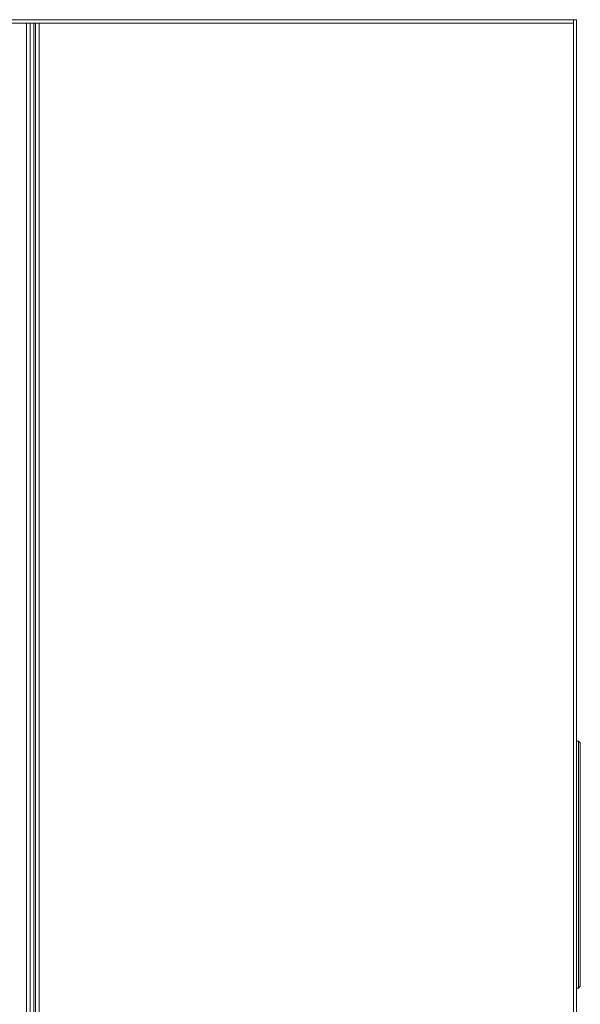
# Model space of a CAD drawing. Header units: millimetres. Extents: x -41968 to 54113, y -9946 to 101810.
# Tile 18 of 171: x -38459 to -37800, y 5608 to 6767. Entities that reach past the tile are written whole.
import ezdxf

# ---------------------------------------------------------------- set-up
doc = ezdxf.new("R2010")
doc.units = ezdxf.units.MM
doc.layers.add('CERNA', color=7, linetype='Continuous', lineweight=15)
doc.layers.add('UT-potrubi_privodni', color=3, linetype='Continuous', lineweight=50)

# ---------------------------------------------------------------- blocks, each defined once
blk = doc.blocks.new('CONDENSINOX_50_2')
at = {"layer": 'CERNA'}
for points in [[(-743.8, 3773.7), (106.8, 3773.7)], [(-740.1, 3769.5), (111.1, 3769.5)], [(96.1, 215.4), (96.1, 3769.5)], [(100.4, 3769.5), (100.4, 213.2)], [(104.7, 3769.5), (104.7, 215.4)], [(106.8, 3773.7), (743.7, 3773.7)], [(106.8, 211.1), (106.8, 3769.5)], [(111.1, 3769.5), (740.1, 3769.5)], [(111.1, 3769.5), (111.1, 215.4)], [(740.1, 3769.5), (740.1, 3773.7)], [(740.1, 215.4), (740.1, 3769.5)], [(743.7, 211.1), (743.7, 3773.7)], [(745.9, 2924.3), (743.8, 2924.3)], [(745.9, 2924.3), (748, 2922.1)], [(745.9, 2924.3), (745.9, 2633.6)], [(748, 2922.1), (748, 2635.7)], [(743.7, 2633.6), (745.9, 2633.6)], [(748, 2635.7), (745.9, 2633.6)]]:
    blk.add_lwpolyline(points, dxfattribs=at)

msp = doc.modelspace()

# ---------------------------------------------------------------- block references
at = {"layer": 'UT-potrubi_privodni', "ltscale": 10}
msp.add_blockref('CONDENSINOX_50_2', (-38547.543, 2993.713), dxfattribs=at)

doc.saveas('drawing.dxf')
